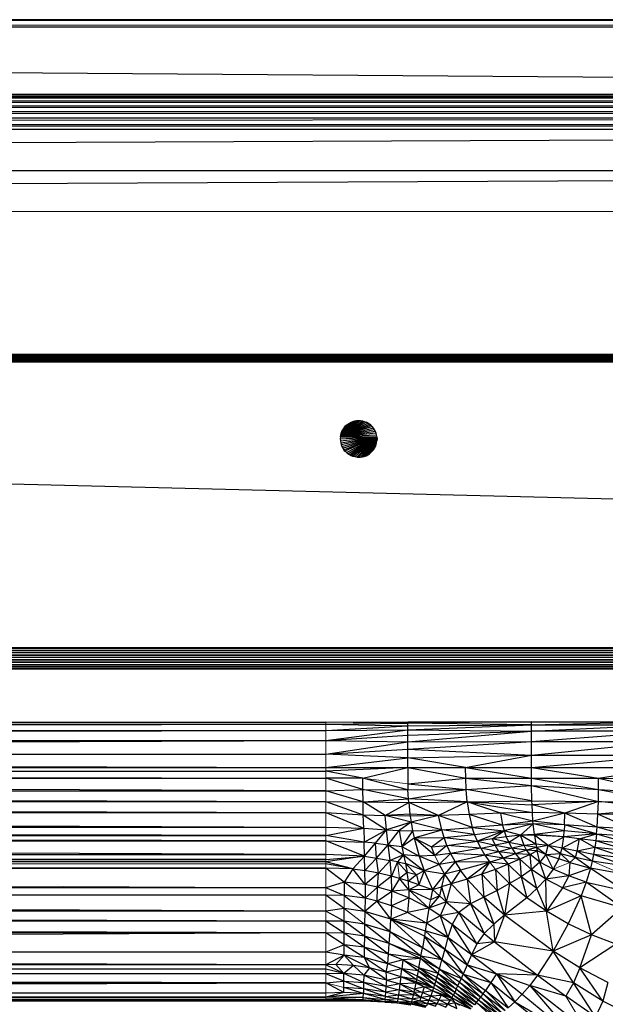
# Paper-space layout '_Back' of a CAD drawing. Header units: millimetres. Extents: x -1300 to 0, y 0 to 650.
# Tile 79 of 94: x -428 to -348, y 516 to 650. Entities that reach past the tile are written whole.
import ezdxf

# ---------------------------------------------------------------- set-up
doc = ezdxf.new("R2010")
doc.units = ezdxf.units.MM

psp = doc.layouts.new('_Back')

# ---------------------------------------------------------------- linework, layer by layer
at = {"color": 7, "linetype": 'Continuous', "lineweight": 25}
for p, q in [((-1274.11, 650.17), (-26.3, 650.17)), ((-26.3, 650.17), (-1274.11, 650.15)), ((-26.3, 650.15), (-1274.11, 650.11)), ((-26.3, 650.15), (-1274.11, 650.15)), ((-26.3, 650.11), (-1274.11, 650.11)), ((-26.3, 650.11), (-1274.11, 650.07)), ((-1274.11, 650.07), (-26.3, 649.18)), ((-26.3, 650.07), (-1274.11, 650.07)), ((-1274.11, 649.18), (-26.3, 640.02)), ((-1274.11, 649.18), (-26.3, 649.18)), ((-1274.11, 640.02), (-26.3, 640.02)), ((-1274.11, 639.7), (-26.3, 640.02)), ((-1274.11, 639.13), (-26.3, 639.7)), ((-1274.11, 639.7), (-26.3, 639.7)), ((-1274.11, 638.45), (-26.3, 639.13)), ((-1274.11, 639.13), (-26.3, 639.13)), ((-1274.11, 637.67), (-26.3, 638.45)), ((-1274.11, 638.45), (-26.3, 638.45)), ((-1274.11, 636.81), (-26.3, 637.67)), ((-1274.11, 637.67), (-26.3, 637.67)), ((-1274.11, 635.9), (-26.3, 636.81)), ((-1274.11, 636.81), (-26.3, 636.81)), ((-1274.11, 635.26), (-26.3, 635.9)), ((-1274.11, 635.9), (-26.3, 635.9)), ((-1274.11, 629.65), (-26.3, 635.26)), ((-1274.11, 635.26), (-26.3, 635.26)), ((-26.3, 629.65), (-1274.11, 624.05)), ((-1274.11, 629.65), (-26.3, 629.65)), ((-212.21, 604.58), (-1087.21, 604.58)), ((-1087.21, 604.58), (-212.21, 604.57)), ((-1087.21, 604.57), (-212.21, 604.57)), ((-1087.21, 604.54), (-212.21, 604.57)), ((-1087.21, 604.54), (-212.21, 604.54)), ((-1087.21, 604.48), (-212.21, 604.54)), ((-1087.21, 604.48), (-212.21, 604.48)), ((-1087.21, 604.39), (-212.21, 604.48)), ((-1087.21, 604.28), (-212.21, 604.39)), ((-212.21, 604.39), (-1087.21, 604.39)), ((-1087.21, 604.15), (-212.21, 604.28)), ((-212.21, 604.28), (-1087.21, 604.28)), ((-1087.21, 604.15), (-212.21, 604.15)), ((-212.21, 604.15), (-1087.21, 604)), ((-212.21, 604), (-1087.21, 604)), ((-212.21, 604), (-1087.21, 603.84)), ((-212.21, 603.84), (-1087.21, 603.67)), ((-212.21, 603.84), (-1087.21, 603.84)), ((-1087.21, 603.67), (-212.21, 603.58)), ((-1087.21, 603.67), (-212.21, 603.67)), ((-1087.21, 603.58), (-212.21, 603.58)), ((-381.78, 595.6), (-384.27, 593.36)), ((-382.3, 595.54), (-384.27, 593.36)), ((-384.27, 593.36), (-381.26, 595.54)), ((-382.55, 595.48), (-384.27, 593.36)), ((-384.27, 593.36), (-381.01, 595.48)), ((-384.27, 593.36), (-380.76, 595.38)), ((-384.27, 593.36), (-380.53, 595.26)), ((-382.55, 595.48), (-384.22, 593.62)), ((-382.55, 595.48), (-384.16, 593.87)), ((-382.8, 595.38), (-384.16, 593.87)), ((-383.03, 595.26), (-384.16, 593.87)), ((-383.25, 595.12), (-383.03, 595.26)), ((-383.03, 595.26), (-382.8, 595.38)), ((-382.8, 595.38), (-382.55, 595.48)), ((-382.55, 595.48), (-382.3, 595.54)), ((-382.04, 595.58), (-381.78, 595.6)), ((-381.78, 595.6), (-381.52, 595.58)), ((-381.52, 595.58), (-381.26, 595.54)), ((-381.26, 595.54), (-381.01, 595.48)), ((-381.01, 595.48), (-380.76, 595.38)), ((-380.53, 595.26), (-380.76, 595.38)), ((-380.31, 595.12), (-380.53, 595.26)), ((-384.27, 593.36), (-380.31, 595.12)), ((-384.27, 593.36), (-380.11, 594.96)), ((-379.92, 594.77), (-384.27, 593.36)), ((-379.76, 594.57), (-384.27, 593.36)), ((-379.61, 594.35), (-384.27, 593.36)), ((-379.49, 594.12), (-384.27, 593.36)), ((-383.25, 595.12), (-384.16, 593.87)), ((-384.16, 593.87), (-383.45, 594.96)), ((-384.16, 593.87), (-383.64, 594.77)), ((-384.16, 593.87), (-383.8, 594.57)), ((-384.16, 593.87), (-384.06, 594.12)), ((-383.8, 594.57), (-384.06, 594.12)), ((-384.06, 594.12), (-383.94, 594.35)), ((-383.8, 594.57), (-383.94, 594.35)), ((-383.45, 594.96), (-383.64, 594.77)), ((-383.45, 594.96), (-383.25, 595.12)), ((-380.11, 594.96), (-380.31, 595.12)), ((-379.92, 594.77), (-380.11, 594.96)), ((-379.76, 594.57), (-379.92, 594.77)), ((-379.61, 594.35), (-379.76, 594.57)), ((-379.49, 594.12), (-379.61, 594.35)), ((-379.4, 593.87), (-379.49, 594.12)), ((-384.27, 593.36), (-384.28, 593.1)), ((-384.28, 593.1), (-379.29, 593.36)), ((-384.28, 593.1), (-384.27, 592.84)), ((-379.4, 593.87), (-384.27, 593.36)), ((-384.27, 593.36), (-384.22, 593.62)), ((-379.33, 593.62), (-384.27, 593.36)), ((-384.27, 593.36), (-379.29, 593.36)), ((-384.27, 592.84), (-379.29, 593.36)), ((-384.27, 592.84), (-384.22, 592.58)), ((-384.22, 593.62), (-384.16, 593.87)), ((-384.22, 592.58), (-379.29, 593.36)), ((-384.22, 592.58), (-384.16, 592.33)), ((-384.16, 592.33), (-379.29, 593.36)), ((-384.06, 592.08), (-379.29, 593.36)), ((-383.94, 591.85), (-379.29, 593.36)), ((-383.8, 591.63), (-379.29, 593.36)), ((-379.29, 593.36), (-383.64, 591.43)), ((-383.45, 591.24), (-379.29, 593.36)), ((-383.25, 591.08), (-379.29, 593.36)), ((-383.03, 590.93), (-379.29, 593.36)), ((-379.29, 593.36), (-382.8, 590.81)), ((-379.29, 593.36), (-382.55, 590.72)), ((-379.29, 593.36), (-382.3, 590.65)), ((-379.29, 593.36), (-382.04, 590.61)), ((-379.29, 593.36), (-381.78, 590.6)), ((-379.29, 593.36), (-381.52, 590.61)), ((-379.29, 593.36), (-381.26, 590.65)), ((-379.29, 593.36), (-381.01, 590.72)), ((-379.29, 593.36), (-380.76, 590.81)), ((-379.29, 593.36), (-380.53, 590.93)), ((-379.29, 593.36), (-380.31, 591.08)), ((-379.29, 593.36), (-380.11, 591.24)), ((-379.29, 593.36), (-379.92, 591.43)), ((-379.28, 593.1), (-379.92, 591.43)), ((-379.92, 591.43), (-379.29, 592.84)), ((-379.92, 591.43), (-379.33, 592.58)), ((-379.33, 593.62), (-379.4, 593.87)), ((-379.4, 592.33), (-379.33, 592.58)), ((-379.33, 592.58), (-379.29, 592.84)), ((-379.29, 593.36), (-379.28, 593.1)), ((-379.28, 593.1), (-379.29, 592.84)), ((-647.32, 592.49), (-212.21, 581.53)), ((-384.16, 592.33), (-384.06, 592.08)), ((-384.06, 592.08), (-383.94, 591.85)), ((-383.94, 591.85), (-383.8, 591.63)), ((-383.64, 591.43), (-383.8, 591.63)), ((-383.45, 591.24), (-383.64, 591.43)), ((-383.25, 591.08), (-383.45, 591.24)), ((-380.31, 591.08), (-380.11, 591.24)), ((-380.11, 591.24), (-379.92, 591.43)), ((-379.92, 591.43), (-379.4, 592.33)), ((-379.92, 591.43), (-379.49, 592.08)), ((-379.92, 591.43), (-379.61, 591.85)), ((-379.76, 591.63), (-379.92, 591.43)), ((-379.76, 591.63), (-379.61, 591.85)), ((-379.61, 591.85), (-379.49, 592.08)), ((-379.49, 592.08), (-379.4, 592.33)), ((-383.03, 590.93), (-383.25, 591.08)), ((-382.8, 590.81), (-383.03, 590.93)), ((-382.55, 590.72), (-382.8, 590.81)), ((-382.3, 590.65), (-382.55, 590.72)), ((-382.04, 590.61), (-382.3, 590.65)), ((-382.04, 590.61), (-381.78, 590.6)), ((-381.78, 590.6), (-381.52, 590.61)), ((-381.52, 590.61), (-381.26, 590.65)), ((-381.26, 590.65), (-381.01, 590.72)), ((-381.01, 590.72), (-380.76, 590.81)), ((-380.76, 590.81), (-380.53, 590.93)), ((-380.53, 590.93), (-380.31, 591.08)), ((-1087.22, 564.68), (-212.22, 564.68)), ((-1087.22, 564.68), (-212.22, 564.57)), ((-1087.22, 564.57), (-212.22, 564.57)), ((-212.22, 564.57), (-1087.22, 564.3)), ((-1087.22, 564.3), (-212.22, 564.3)), ((-212.22, 564.3), (-1087.22, 564.01)), ((-1087.22, 564.01), (-212.22, 564.01)), ((-212.22, 564.01), (-1087.22, 563.7)), ((-1087.22, 563.7), (-212.22, 563.7)), ((-1087.22, 563.37), (-212.22, 563.7)), ((-1087.22, 563.37), (-212.22, 563.37)), ((-212.22, 563.37), (-1087.22, 563.04)), ((-212.22, 563.04), (-1087.22, 562.72)), ((-1087.22, 563.04), (-212.22, 563.04)), ((-1087.22, 562.72), (-212.22, 562.72)), ((-212.22, 562.72), (-1087.22, 562.4)), ((-1087.22, 562.4), (-212.22, 562.4)), ((-212.22, 562.4), (-1087.22, 562.11)), ((-212.22, 562.11), (-1087.22, 562.11)), ((-212.22, 562.11), (-1087.22, 561.85)), ((-212.22, 561.85), (-1087.22, 561.85)), ((-212.22, 561.73), (-1087.22, 561.85)), ((-212.22, 561.73), (-1087.22, 561.73)), ((-912.96, 554.54), (-386.24, 554.25)), ((-912.96, 554.54), (-386.24, 554.54)), ((-912.96, 554.25), (-386.24, 554.25)), ((-912.96, 553.41), (-386.24, 554.25)), ((-386.24, 554.54), (-375.1, 554.58)), ((-375.1, 554.39), (-386.24, 554.54)), ((-386.24, 554.25), (-375.1, 554.39)), ((-386.24, 554.25), (-375.1, 554.02)), ((-386.24, 553.41), (-375.1, 554.02)), ((-375.1, 548.35), (-375.1, 554.58)), ((-358.24, 554.58), (-375.1, 554.39)), ((-375.1, 554.58), (-222.22, 554.58)), ((-358.24, 554.18), (-375.1, 554.39)), ((-375.1, 553.47), (-358.24, 554.18)), ((-375.1, 554.02), (-358.24, 554.18)), ((-358.24, 548.35), (-358.24, 554.58)), ((-358.24, 554.18), (-339.95, 554.58)), ((-358.24, 553.29), (-339.95, 554.18)), ((-358.24, 554.18), (-321.65, 554.18)), ((-912.96, 553.41), (-386.24, 553.41)), ((-912.96, 552.03), (-386.24, 553.41)), ((-386.24, 553.41), (-375.1, 553.47)), ((-386.24, 552.03), (-375.1, 553.47)), ((-386.24, 552.03), (-375.1, 552.75)), ((-375.1, 553.47), (-358.24, 553.29)), ((-375.1, 551.87), (-358.24, 553.29)), ((-375.1, 552.75), (-358.24, 553.29)), ((-358.24, 551.89), (-339.95, 553.29)), ((-321.65, 553.29), (-358.24, 553.29)), ((-912.96, 552.03), (-386.24, 552.03)), ((-912.96, 550.17), (-386.24, 552.03)), ((-386.24, 552.03), (-375.1, 551.87)), ((-386.24, 550.17), (-375.1, 551.87)), ((-375.1, 550.84), (-358.24, 551.89)), ((-375.1, 551.87), (-358.24, 551.89)), ((-358.24, 551.89), (-321.65, 551.89)), ((-358.24, 550.02), (-339.95, 551.89)), ((-912.96, 550.17), (-386.24, 548.35)), ((-912.96, 550.17), (-386.24, 550.17)), ((-386.24, 550.17), (-375.1, 550.84)), ((-375.1, 549.67), (-386.24, 550.17)), ((-386.24, 548.35), (-375.1, 549.67)), ((-375.1, 550.84), (-358.24, 550.02)), ((-375.1, 549.67), (-358.24, 550.02)), ((-367.21, 548.35), (-375.1, 549.67)), ((-367.21, 548.35), (-358.24, 550.02)), ((-358.24, 550.02), (-321.65, 550.02)), ((-358.24, 548.35), (-339.95, 550.02)), ((-912.96, 548.35), (-386.24, 547.87)), ((-912.96, 548.35), (-386.24, 548.35)), ((-375.1, 548.35), (-386.24, 547.87)), ((-386.24, 548.35), (-375.1, 548.35)), ((-381.21, 546.91), (-375.1, 548.35)), ((-375.1, 548.35), (-375.09, 546.12)), ((-375.1, 548.35), (-367.2, 546.91)), ((-375.1, 548.35), (-222.22, 548.35)), ((-367.2, 546.91), (-367.21, 548.35)), ((-367.21, 548.35), (-358.24, 546.91)), ((-358.24, 546.91), (-358.24, 548.35)), ((-358.24, 548.35), (-349.1, 546.91)), ((-349.1, 546.91), (-339.95, 548.35)), ((-912.96, 547.87), (-386.24, 546.92)), ((-912.96, 547.87), (-386.24, 547.87)), ((-381.21, 546.91), (-386.24, 547.87)), ((-386.24, 545.2), (-912.96, 546.92)), ((-912.96, 546.92), (-386.24, 546.92)), ((-381.2, 545.35), (-386.24, 546.92)), ((-381.21, 546.91), (-386.24, 546.92)), ((-381.2, 545.35), (-381.21, 546.91)), ((-375.06, 545.33), (-381.21, 546.91)), ((-375.09, 546.12), (-367.2, 546.91)), ((-375.09, 546.12), (-367.15, 545.36)), ((-375.09, 546.12), (-375.06, 545.33)), ((-367.15, 545.36), (-367.2, 546.91)), ((-367.2, 546.91), (-358.23, 545.92)), ((-367.2, 546.91), (-358.24, 546.91)), ((-367.15, 545.36), (-358.23, 545.92)), ((-358.24, 546.91), (-349.11, 545.36)), ((-358.23, 545.92), (-358.24, 546.91)), ((-358.24, 546.91), (-349.1, 546.91)), ((-358.19, 543.82), (-358.23, 545.92)), ((-358.23, 545.92), (-349.14, 543.71)), ((-358.23, 545.92), (-349.11, 545.36)), ((-349.11, 545.36), (-349.1, 546.91)), ((-349.1, 546.91), (-339.95, 544.82)), ((-349.1, 546.91), (-339.95, 546.78)), ((-912.96, 545.2), (-386.24, 543.73)), ((-912.96, 545.2), (-386.24, 545.2)), ((-386.24, 545.2), (-381.2, 545.35)), ((-381.18, 543.68), (-386.24, 545.2)), ((-381.18, 543.68), (-381.2, 545.35)), ((-375, 544.09), (-381.2, 545.35)), ((-381.2, 545.35), (-375.06, 545.33)), ((-375.06, 545.33), (-367.15, 545.36)), ((-375, 544.09), (-375.06, 545.33)), ((-375, 544.09), (-367.15, 545.36)), ((-367.02, 543.7), (-367.15, 545.36)), ((-358.19, 543.82), (-367.15, 545.36)), ((-349.14, 543.71), (-349.11, 545.36)), ((-349.11, 545.36), (-339.95, 543.65)), ((-349.11, 545.36), (-339.95, 544.82)), ((-912.96, 543.73), (-386.24, 542.25)), ((-912.96, 543.73), (-386.24, 543.73)), ((-386.24, 543.73), (-381.15, 541.93)), ((-386.24, 543.73), (-381.18, 543.68)), ((-381.18, 543.68), (-375, 544.09)), ((-381.15, 541.93), (-381.18, 543.68)), ((-378.17, 541.81), (-381.18, 543.68)), ((-381.18, 543.68), (-374.96, 543.61)), ((-378.17, 541.81), (-374.96, 543.61)), ((-374.96, 543.61), (-375, 544.09)), ((-367.02, 543.7), (-375, 544.09)), ((-374.96, 543.61), (-367.02, 543.7)), ((-374.96, 543.61), (-374.8, 542.02)), ((-370.9, 541.81), (-374.96, 543.61)), ((-367.02, 543.7), (-370.9, 541.81)), ((-367.02, 543.7), (-358.19, 543.82)), ((-367.02, 543.7), (-358.12, 542.24)), ((-362.47, 542.15), (-367.02, 543.7)), ((-367.02, 543.7), (-358.17, 543.28)), ((-367.02, 543.7), (-366.75, 541.97)), ((-358.17, 543.28), (-358.19, 543.82)), ((-358.19, 543.82), (-349.14, 543.71)), ((-349.14, 543.71), (-358.17, 543.28)), ((-358.12, 542.24), (-358.17, 543.28)), ((-353.71, 542.15), (-358.17, 543.28)), ((-349.14, 543.71), (-353.71, 542.15)), ((-349.21, 541.99), (-349.14, 543.71)), ((-339.95, 542.81), (-349.14, 543.71)), ((-349.14, 543.71), (-339.95, 543.65)), ((-912.96, 542.25), (-386.24, 540.22)), ((-912.96, 542.25), (-386.24, 542.25)), ((-386.24, 542.25), (-381.09, 540.09)), ((-386.24, 542.25), (-381.15, 541.93)), ((-381.09, 540.09), (-381.15, 541.93)), ((-381.15, 541.93), (-377.99, 539.87)), ((-381.15, 541.93), (-378.17, 541.81)), ((-374.8, 542.02), (-378.17, 541.81)), ((-377.99, 539.87), (-378.17, 541.81)), ((-374.64, 540.89), (-378.17, 541.81)), ((-374.76, 541.74), (-378.17, 541.81)), ((-374.8, 542.02), (-374.76, 541.74)), ((-370.9, 541.81), (-374.8, 542.02)), ((-370.9, 541.81), (-374.76, 541.74)), ((-374.76, 541.74), (-374.64, 540.89)), ((-370.9, 541.81), (-374.64, 540.89)), ((-366.75, 541.97), (-370.9, 541.81)), ((-366.31, 540.17), (-370.9, 541.81)), ((-370.46, 539.85), (-370.9, 541.81)), ((-362.47, 542.15), (-366.75, 541.97)), ((-366.75, 541.97), (-366.31, 540.17)), ((-362.17, 540.52), (-366.75, 541.97)), ((-358.12, 542.24), (-362.47, 542.15)), ((-362.47, 542.15), (-362.17, 540.52)), ((-358.04, 541.06), (-362.47, 542.15)), ((-358.04, 541.06), (-358.12, 542.24)), ((-353.71, 542.15), (-358.12, 542.24)), ((-353.71, 542.15), (-358.04, 541.06)), ((-353.75, 540.53), (-353.71, 542.15)), ((-349.32, 540.21), (-353.71, 542.15)), ((-349.21, 541.99), (-353.71, 542.15)), ((-349.32, 540.21), (-349.21, 541.99)), ((-339.95, 542.81), (-349.21, 541.99)), ((-344.69, 539.99), (-349.21, 541.99)), ((-344.61, 541.88), (-349.21, 541.99)), ((-374.64, 540.89), (-377.99, 539.87)), ((-374.64, 540.89), (-376.27, 539.77)), ((-374.64, 540.89), (-374.43, 539.72)), ((-370.46, 539.85), (-374.64, 540.89)), ((-362.17, 540.52), (-366.31, 540.17)), ((-358.04, 541.06), (-362.17, 540.52)), ((-358.01, 540.7), (-362.17, 540.52)), ((-362.17, 540.52), (-361.95, 539.71)), ((-358.01, 540.7), (-361.95, 539.71)), ((-359.76, 539.15), (-358.01, 540.7)), ((-358.01, 540.7), (-358.04, 541.06)), ((-353.75, 540.53), (-358.04, 541.06)), ((-357.85, 539.24), (-358.01, 540.7)), ((-353.79, 539.72), (-358.01, 540.7)), ((-353.75, 540.53), (-358.01, 540.7)), ((-353.75, 540.53), (-353.79, 539.72)), ((-349.4, 539.31), (-353.75, 540.53)), ((-349.32, 540.21), (-353.75, 540.53)), ((-386.24, 539.09), (-912.96, 540.22)), ((-912.96, 540.22), (-386.24, 540.22)), ((-386.24, 538.38), (-912.96, 539.09)), ((-912.96, 539.09), (-386.24, 539.09)), ((-386.24, 540.22), (-381.09, 540.09)), ((-386.24, 539.09), (-381.09, 540.09)), ((-381.03, 538.19), (-386.24, 539.09)), ((-381.09, 540.09), (-381.03, 538.19)), ((-381.09, 540.09), (-377.99, 539.87)), ((-381.03, 538.19), (-377.99, 539.87)), ((-379.47, 538.03), (-377.99, 539.87)), ((-377.76, 537.82), (-377.99, 539.87)), ((-377.99, 539.87), (-376.27, 539.77)), ((-377.76, 537.82), (-376.27, 539.77)), ((-376.27, 539.77), (-375.89, 537.61)), ((-376.27, 539.77), (-374.43, 539.72)), ((-374.43, 539.72), (-375.89, 537.61)), ((-374.43, 539.72), (-370.46, 539.85)), ((-374.43, 539.72), (-374.23, 538.77)), ((-374.23, 538.77), (-370.46, 539.85)), ((-370.46, 539.85), (-366.31, 540.17)), ((-366, 539.24), (-370.46, 539.85)), ((-370.15, 538.82), (-370.46, 539.85)), ((-370.15, 538.82), (-366, 539.24)), ((-366.31, 540.17), (-361.95, 539.71)), ((-366, 539.24), (-366.31, 540.17)), ((-366, 539.24), (-361.95, 539.71)), ((-365.61, 538.31), (-366, 539.24)), ((-361.95, 539.71), (-365.61, 538.31)), ((-363.62, 538.62), (-361.95, 539.71)), ((-359.76, 539.15), (-361.95, 539.71)), ((-361.95, 539.71), (-361.67, 538.92)), ((-359.76, 539.15), (-361.67, 538.92)), ((-359.76, 539.15), (-361.34, 538.13)), ((-357.85, 539.24), (-359.76, 539.15)), ((-357.84, 539.16), (-359.76, 539.15)), ((-357.66, 537.93), (-359.76, 539.15)), ((-359.26, 537.75), (-359.76, 539.15)), ((-353.79, 539.72), (-357.85, 539.24)), ((-357.85, 539.24), (-357.84, 539.16)), ((-353.86, 538.93), (-357.85, 539.24)), ((-357.84, 539.16), (-357.66, 537.93)), ((-355.96, 537.75), (-357.84, 539.16)), ((-353.86, 538.93), (-357.84, 539.16)), ((-353.86, 538.93), (-353.79, 539.72)), ((-349.4, 539.31), (-353.86, 538.93)), ((-349.4, 539.31), (-353.79, 539.72)), ((-351.73, 538.66), (-349.4, 539.31)), ((-349.4, 539.31), (-349.5, 538.39)), ((-349.4, 539.31), (-349.32, 540.21)), ((-349.4, 539.31), (-344.81, 538)), ((-349.4, 539.31), (-344.74, 539.01)), ((-344.74, 539.01), (-349.32, 540.21)), ((-344.69, 539.99), (-349.32, 540.21)), ((-386.24, 536.52), (-912.96, 538.38)), ((-912.96, 538.38), (-386.24, 538.38)), ((-380.96, 536.27), (-386.24, 538.38)), ((-386.24, 538.38), (-381.03, 538.19)), ((-380.96, 536.27), (-381.03, 538.19)), ((-379.47, 538.03), (-381.03, 538.19)), ((-380.96, 536.27), (-379.47, 538.03)), ((-379.34, 536.03), (-379.47, 538.03)), ((-379.47, 538.03), (-377.76, 537.82)), ((-379.34, 536.03), (-377.76, 537.82)), ((-377.51, 535.69), (-377.76, 537.82)), ((-377.76, 537.82), (-375.66, 536.46)), ((-377.76, 537.82), (-375.89, 537.61)), ((-375.89, 537.61), (-374.23, 538.77)), ((-375.89, 537.61), (-375.66, 536.46)), ((-375.89, 537.61), (-373.55, 536.3)), ((-374.23, 538.77), (-370.15, 538.82)), ((-374.23, 538.77), (-373.55, 536.3)), ((-374.23, 538.77), (-371.84, 537.56)), ((-371.4, 536.38), (-374.23, 538.77)), ((-371.84, 537.56), (-370.15, 538.82)), ((-371.84, 537.56), (-369.75, 537.75)), ((-369.75, 537.75), (-371.4, 536.38)), ((-369.75, 537.75), (-370.15, 538.82)), ((-370.15, 538.82), (-365.61, 538.31)), ((-369.75, 537.75), (-365.61, 538.31)), ((-365.15, 537.36), (-369.75, 537.75)), ((-369.75, 537.75), (-369.26, 536.65)), ((-363.62, 538.62), (-365.61, 538.31)), ((-365.15, 537.36), (-365.61, 538.31)), ((-365.61, 538.31), (-363.2, 537.76)), ((-365.15, 537.36), (-363.2, 537.76)), ((-361.67, 538.92), (-363.62, 538.62)), ((-361.34, 538.13), (-363.62, 538.62)), ((-363.62, 538.62), (-363.2, 537.76)), ((-361.34, 538.13), (-363.2, 537.76)), ((-363.2, 537.76), (-360.93, 537.36)), ((-362.7, 536.89), (-363.2, 537.76)), ((-361.67, 538.92), (-361.34, 538.13)), ((-359.26, 537.75), (-361.34, 538.13)), ((-361.34, 538.13), (-360.93, 537.36)), ((-359.26, 537.75), (-360.93, 537.36)), ((-357.66, 537.93), (-359.26, 537.75)), ((-357.57, 537.44), (-359.26, 537.75)), ((-358.91, 537.11), (-359.26, 537.75)), ((-357.66, 537.93), (-357.57, 537.44)), ((-355.96, 537.75), (-357.66, 537.93)), ((-355.96, 537.75), (-357.57, 537.44)), ((-356.29, 536.52), (-355.96, 537.75)), ((-355.96, 537.75), (-353.86, 538.93)), ((-354.28, 536.63), (-355.96, 537.75)), ((-354.09, 537.38), (-355.96, 537.75)), ((-354.09, 537.38), (-353.86, 538.93)), ((-354.09, 537.38), (-351.73, 538.66)), ((-351.73, 538.66), (-353.86, 538.93)), ((-352.02, 536.95), (-351.73, 538.66)), ((-349.63, 537.46), (-351.73, 538.66)), ((-349.5, 538.39), (-351.73, 538.66)), ((-349.5, 538.39), (-349.63, 537.46)), ((-344.89, 536.98), (-349.5, 538.39)), ((-344.81, 538), (-349.5, 538.39)), ((-386.24, 535.83), (-912.96, 536.52)), ((-912.96, 536.52), (-386.24, 536.52)), ((-380.96, 536.27), (-386.24, 536.52)), ((-380.96, 536.27), (-386.24, 535.53)), ((-386.24, 535.83), (-380.96, 536.27)), ((-382.55, 534.54), (-380.96, 536.27)), ((-380.92, 534.34), (-380.96, 536.27)), ((-380.96, 536.27), (-379.34, 536.03)), ((-375.66, 536.46), (-377.51, 535.69)), ((-375.66, 536.46), (-376.49, 535.49)), ((-373.55, 536.3), (-375.66, 536.46)), ((-375.66, 536.46), (-375.4, 535.27)), ((-375.66, 536.46), (-372.84, 534.28)), ((-371.4, 536.38), (-373.55, 536.3)), ((-373.55, 536.3), (-372.84, 534.28)), ((-370.83, 535.14), (-373.55, 536.3)), ((-371.4, 536.38), (-371.84, 537.56)), ((-369.26, 536.65), (-371.4, 536.38)), ((-369.26, 536.65), (-370.83, 535.14)), ((-365.15, 537.36), (-369.26, 536.65)), ((-364.59, 536.41), (-369.26, 536.65)), ((-369.26, 536.65), (-368.65, 535.52)), ((-364.59, 536.41), (-368.65, 535.52)), ((-362.7, 536.89), (-365.15, 537.36)), ((-365.15, 537.36), (-364.59, 536.41)), ((-362.7, 536.89), (-364.59, 536.41)), ((-362.1, 536.03), (-364.59, 536.41)), ((-364.59, 536.41), (-363.92, 535.45)), ((-360.93, 537.36), (-362.7, 536.89)), ((-360.42, 536.61), (-362.7, 536.89)), ((-362.7, 536.89), (-362.1, 536.03)), ((-360.42, 536.61), (-362.1, 536.03)), ((-358.91, 537.11), (-360.93, 537.36)), ((-360.93, 537.36), (-360.42, 536.61)), ((-358.91, 537.11), (-360.42, 536.61)), ((-358.44, 536.52), (-360.42, 536.61)), ((-360.42, 536.61), (-359.82, 535.88)), ((-358.44, 536.52), (-359.82, 535.88)), ((-357.57, 537.44), (-358.91, 537.11)), ((-357.48, 536.99), (-358.91, 537.11)), ((-358.44, 536.52), (-358.91, 537.11)), ((-357.48, 536.99), (-358.44, 536.52)), ((-357.09, 535.47), (-358.44, 536.52)), ((-358.26, 534.48), (-358.44, 536.52)), ((-357.57, 537.44), (-357.48, 536.99)), ((-356.29, 536.52), (-357.57, 537.44)), ((-356.29, 536.52), (-357.48, 536.99)), ((-357.09, 535.47), (-357.48, 536.99)), ((-356.29, 536.52), (-357.09, 535.47)), ((-356.29, 536.52), (-354.28, 536.63)), ((-355.29, 534.5), (-356.29, 536.52)), ((-356.29, 536.52), (-354.54, 535.9)), ((-354.54, 535.9), (-354.28, 536.63)), ((-354.28, 536.63), (-354.09, 537.38)), ((-354.28, 536.63), (-352.23, 536.1)), ((-354.28, 536.63), (-353.04, 535.42)), ((-352.23, 536.1), (-354.09, 537.38)), ((-352.02, 536.95), (-354.09, 537.38)), ((-352.23, 536.1), (-352.02, 536.95)), ((-349.63, 537.46), (-352.02, 536.95)), ((-349.98, 535.6), (-352.02, 536.95)), ((-349.79, 536.53), (-352.02, 536.95)), ((-349.79, 536.53), (-349.98, 535.6)), ((-349.63, 537.46), (-349.79, 536.53)), ((-344.99, 535.93), (-349.79, 536.53)), ((-345.1, 534.87), (-349.79, 536.53)), ((-344.89, 536.98), (-349.63, 537.46)), ((-344.99, 535.93), (-349.63, 537.46)), ((-386.24, 535.83), (-912.96, 535.53)), ((-912.96, 535.83), (-386.24, 535.83)), ((-386.24, 535.53), (-912.96, 535.23)), ((-386.24, 535.53), (-912.96, 535.53)), ((-386.24, 534.66), (-912.96, 535.23)), ((-382.55, 534.54), (-386.24, 535.53)), ((-382.55, 534.54), (-386.24, 535.23)), ((-380.92, 534.34), (-379.34, 536.03)), ((-379.06, 533.99), (-379.34, 536.03)), ((-379.34, 536.03), (-377.51, 535.69)), ((-377.51, 535.69), (-379.06, 533.99)), ((-377.32, 533.56), (-377.51, 535.69)), ((-376.49, 535.49), (-377.51, 535.69)), ((-376.49, 535.49), (-377.32, 533.56)), ((-376.49, 535.49), (-375.4, 535.27)), ((-375.16, 534.06), (-376.49, 535.49)), ((-375.4, 535.27), (-375.16, 534.06)), ((-372.84, 534.28), (-375.4, 535.27)), ((-375.4, 535.27), (-373.88, 533.74)), ((-370.83, 535.14), (-372.84, 534.28)), ((-368.65, 535.52), (-370.83, 535.14)), ((-370.83, 535.14), (-370.11, 533.85)), ((-368.65, 535.52), (-370.11, 533.85)), ((-363.92, 535.45), (-368.65, 535.52)), ((-368.65, 535.52), (-367.91, 534.36)), ((-363.92, 535.45), (-367.91, 534.36)), ((-363.92, 535.45), (-367.01, 533.17)), ((-365.01, 533.81), (-363.92, 535.45)), ((-362.1, 536.03), (-363.92, 535.45)), ((-361.4, 535.18), (-363.92, 535.45)), ((-361.4, 535.18), (-363.14, 534.48)), ((-359.82, 535.88), (-362.1, 536.03)), ((-362.1, 536.03), (-361.4, 535.18)), ((-359.82, 535.88), (-361.4, 535.18)), ((-359.66, 533.49), (-361.4, 535.18)), ((-361.4, 535.18), (-361.23, 532.54)), ((-358.26, 534.48), (-359.82, 535.88)), ((-359.82, 535.88), (-359.66, 533.49)), ((-357.09, 535.47), (-358.26, 534.48)), ((-355.29, 534.5), (-357.09, 535.47)), ((-356.31, 533.17), (-357.09, 535.47)), ((-354.54, 535.9), (-355.29, 534.5)), ((-353.04, 535.42), (-354.54, 535.9)), ((-353.04, 535.42), (-353.16, 533.59)), ((-353.04, 535.42), (-352.23, 536.1)), ((-353.04, 535.42), (-350.21, 534.65)), ((-349.98, 535.6), (-352.23, 536.1)), ((-352.23, 536.1), (-350.21, 534.65)), ((-349.98, 535.6), (-350.21, 534.65)), ((-345.1, 534.87), (-349.98, 535.6)), ((-912.96, 534.66), (-386.24, 534.66)), ((-382.55, 534.54), (-386.24, 534.66)), ((-383.75, 532.76), (-386.24, 534.66)), ((-382.55, 534.54), (-383.75, 532.76)), ((-380.9, 532.43), (-382.55, 534.54)), ((-382.55, 534.54), (-380.92, 534.34)), ((-380.9, 532.43), (-380.92, 534.34)), ((-379.06, 533.99), (-380.92, 534.34)), ((-379.06, 533.99), (-380.9, 532.43)), ((-379.22, 532.07), (-379.06, 533.99)), ((-377.32, 533.56), (-379.06, 533.99)), ((-375.16, 534.06), (-376.22, 533.25)), ((-373.88, 533.74), (-375.16, 534.06)), ((-374.99, 532.87), (-375.16, 534.06)), ((-373.88, 533.74), (-374.99, 532.87)), ((-372.84, 534.28), (-373.88, 533.74)), ((-373.88, 533.74), (-373.57, 532.39)), ((-372.84, 534.28), (-373.57, 532.39)), ((-370.11, 533.85), (-372.84, 534.28)), ((-372.84, 534.28), (-371.73, 531.73)), ((-370.11, 533.85), (-371.73, 531.73)), ((-370.11, 533.85), (-370.52, 532.11)), ((-367.91, 534.36), (-370.11, 533.85)), ((-370.11, 533.85), (-369.17, 532.51)), ((-367.91, 534.36), (-369.17, 532.51)), ((-367.01, 533.17), (-367.91, 534.36)), ((-365.01, 533.81), (-367.01, 533.17)), ((-363.14, 534.48), (-365.01, 533.81)), ((-362.92, 531.62), (-365.01, 533.81)), ((-365.01, 533.81), (-364.72, 530.72)), ((-361.23, 532.54), (-363.14, 534.48)), ((-363.14, 534.48), (-362.92, 531.62)), ((-358.26, 534.48), (-359.66, 533.49)), ((-356.31, 533.17), (-358.26, 534.48)), ((-357.53, 531.87), (-358.26, 534.48)), ((-355.29, 534.5), (-356.31, 533.17)), ((-353.16, 533.59), (-356.31, 533.17)), ((-353.16, 533.59), (-355.29, 534.5)), ((-353.16, 533.59), (-354.03, 531.95)), ((-350.21, 534.65), (-353.16, 533.59)), ((-350.78, 532.76), (-353.16, 533.59)), ((-350.21, 534.65), (-350.78, 532.76)), ((-346.01, 533.88), (-350.21, 534.65)), ((-350.21, 534.65), (-345.53, 531.55)), ((-383.75, 532.76), (-386.24, 531.97)), ((-380.9, 532.43), (-383.75, 532.76)), ((-383.75, 532.76), (-383.75, 530.93)), ((-380.91, 530.57), (-383.75, 532.76)), ((-380.9, 532.43), (-380.91, 530.57)), ((-379.22, 532.07), (-380.9, 532.43)), ((-377.32, 533.56), (-379.22, 532.07)), ((-376.22, 533.25), (-377.32, 533.56)), ((-377.27, 531.5), (-377.32, 533.56)), ((-376.22, 533.25), (-377.27, 531.5)), ((-374.93, 531.72), (-376.22, 533.25)), ((-374.99, 532.87), (-376.22, 533.25)), ((-374.93, 531.72), (-374.99, 532.87)), ((-373.57, 532.39), (-374.99, 532.87)), ((-373.57, 532.39), (-374.93, 531.72)), ((-373.57, 532.39), (-371.73, 531.73)), ((-369.17, 532.51), (-370.52, 532.11)), ((-369.17, 532.51), (-369.86, 530.07)), ((-367.01, 533.17), (-369.17, 532.51)), ((-369.17, 532.51), (-366.55, 529.78)), ((-364.72, 530.72), (-367.01, 533.17)), ((-367.01, 533.17), (-366.55, 529.78)), ((-361.23, 532.54), (-362.92, 531.62)), ((-361.23, 532.54), (-361.9, 528.23)), ((-359.66, 533.49), (-361.23, 532.54)), ((-358.89, 530.62), (-361.23, 532.54)), ((-357.53, 531.87), (-359.66, 533.49)), ((-359.66, 533.49), (-358.89, 530.62)), ((-356.31, 533.17), (-357.53, 531.87)), ((-354.03, 531.95), (-356.31, 533.17)), ((-356.21, 528.78), (-356.31, 533.17)), ((-350.78, 532.76), (-354.03, 531.95)), ((-350.78, 532.76), (-351.5, 530.87)), ((-350.78, 532.76), (-345.53, 531.55)), ((-345.9, 529.24), (-350.78, 532.76)), ((-386.24, 531.97), (-912.96, 531.97)), ((-386.24, 530.96), (-912.96, 530.96)), ((-386.24, 528.81), (-912.96, 530.96)), ((-383.75, 530.93), (-386.24, 531.97)), ((-383.75, 530.93), (-386.24, 530.96)), ((-383.76, 529.15), (-386.24, 530.96)), ((-380.91, 530.57), (-383.75, 530.93)), ((-383.75, 530.93), (-380.93, 528.77)), ((-379.22, 532.07), (-380.91, 530.57)), ((-379.24, 530.17), (-379.22, 532.07)), ((-379.24, 530.17), (-377.27, 531.5)), ((-377.27, 531.5), (-379.22, 532.07)), ((-377.32, 529.54), (-377.27, 531.5)), ((-374.93, 531.72), (-377.27, 531.5)), ((-374.96, 530.62), (-377.27, 531.5)), ((-374.93, 531.72), (-374.96, 530.62)), ((-371.73, 531.73), (-374.93, 531.72)), ((-372.21, 529.19), (-374.93, 531.72)), ((-372.01, 530.34), (-374.93, 531.72)), ((-371.73, 531.73), (-372.01, 530.34)), ((-371.73, 531.73), (-370.52, 532.11)), ((-370.52, 532.11), (-370.77, 530.88)), ((-370.52, 532.11), (-369.86, 530.07)), ((-362.92, 531.62), (-364.72, 530.72)), ((-361.9, 528.23), (-362.92, 531.62)), ((-357.53, 531.87), (-358.89, 530.62)), ((-356.21, 528.78), (-357.53, 531.87)), ((-354.03, 531.95), (-356.21, 528.78)), ((-351.5, 530.87), (-354.03, 531.95)), ((-380.91, 530.57), (-380.93, 528.77)), ((-379.24, 530.17), (-380.93, 528.77)), ((-379.24, 530.17), (-380.91, 530.57)), ((-377.32, 529.54), (-379.24, 530.17)), ((-377.41, 527.7), (-379.24, 530.17)), ((-374.96, 530.62), (-377.32, 529.54)), ((-374.96, 530.62), (-375.11, 528.59)), ((-372.21, 529.19), (-374.96, 530.62)), ((-370.77, 530.88), (-372.21, 529.19)), ((-369.86, 530.07), (-372.21, 529.19)), ((-370.77, 530.88), (-372.01, 530.34)), ((-369.86, 530.07), (-370.77, 530.88)), ((-369.86, 530.07), (-370.68, 528.15)), ((-366.55, 529.78), (-369.86, 530.07)), ((-369.86, 530.07), (-368.13, 528.59)), ((-366.55, 529.78), (-368.13, 528.59)), ((-364.72, 530.72), (-366.55, 529.78)), ((-363.39, 527.04), (-366.55, 529.78)), ((-366.55, 529.78), (-364.69, 525.75)), ((-361.9, 528.23), (-364.72, 530.72)), ((-364.72, 530.72), (-363.39, 527.04)), ((-358.89, 530.62), (-361.9, 528.23)), ((-356.21, 528.78), (-358.89, 530.62)), ((-351.5, 530.87), (-356.21, 528.78)), ((-351.5, 530.87), (-353.25, 527.07)), ((-345.9, 529.24), (-351.5, 530.87)), ((-350.09, 525.55), (-351.5, 530.87)), ((-386.24, 528.81), (-912.96, 528.81)), ((-386.24, 527.43), (-912.96, 528.81)), ((-383.76, 529.15), (-386.24, 528.81)), ((-383.76, 527.42), (-386.24, 528.81)), ((-380.93, 528.77), (-383.76, 529.15)), ((-383.76, 527.42), (-383.76, 529.15)), ((-380.93, 528.77), (-380.96, 527.04)), ((-377.41, 527.7), (-380.93, 528.77)), ((-377.51, 525.98), (-380.93, 528.77)), ((-377.32, 529.54), (-377.41, 527.7)), ((-375.11, 528.59), (-377.41, 527.7)), ((-375.11, 528.59), (-377.32, 529.54)), ((-372.21, 529.19), (-375.11, 528.59)), ((-372.55, 527.18), (-375.11, 528.59)), ((-372.21, 529.19), (-372.55, 527.18)), ((-370.68, 528.15), (-372.21, 529.19)), ((-368.13, 528.59), (-370.68, 528.15)), ((-368.13, 528.59), (-369.06, 526.96)), ((-364.69, 525.75), (-368.13, 528.59)), ((-365.67, 524.33), (-368.13, 528.59)), ((-361.9, 528.23), (-363.39, 527.04)), ((-361.9, 528.23), (-363.26, 524.6)), ((-356.21, 528.78), (-361.9, 528.23)), ((-355.28, 523.36), (-361.9, 528.23)), ((-353.25, 527.07), (-356.21, 528.78)), ((-355.28, 523.36), (-356.21, 528.78)), ((-345.9, 529.24), (-350.09, 525.55)), ((-386.24, 527.43), (-912.96, 527.43)), ((-386.24, 525.86), (-912.96, 527.43)), ((-383.76, 527.42), (-386.24, 527.43)), ((-383.76, 525.78), (-386.24, 527.43)), ((-380.96, 527.04), (-383.76, 527.42)), ((-383.76, 525.78), (-383.76, 527.42)), ((-380.99, 525.41), (-383.76, 527.42)), ((-380.96, 527.04), (-380.99, 525.41)), ((-377.51, 525.98), (-380.96, 527.04)), ((-377.62, 524.39), (-380.96, 527.04)), ((-377.51, 525.98), (-377.41, 527.7)), ((-373.09, 523.8), (-377.41, 527.7)), ((-372.83, 525.39), (-377.41, 527.7)), ((-372.55, 527.18), (-377.41, 527.7)), ((-377.41, 527.7), (-372.72, 526.12)), ((-372.55, 527.18), (-372.72, 526.12)), ((-370.68, 528.15), (-372.55, 527.18)), ((-369.62, 525.22), (-372.55, 527.18)), ((-370.68, 528.15), (-369.62, 525.22)), ((-369.06, 526.96), (-370.68, 528.15)), ((-369.06, 526.96), (-369.62, 525.22)), ((-365.67, 524.33), (-369.06, 526.96)), ((-369.06, 526.96), (-366.41, 522.86)), ((-363.39, 527.04), (-364.69, 525.75)), ((-363.39, 527.04), (-363.26, 524.6)), ((-353.25, 527.07), (-355.28, 523.36)), ((-350.09, 525.55), (-353.25, 527.07)), ((-386.24, 525.86), (-912.96, 525.86)), ((-386.24, 525.86), (-912.96, 523.19)), ((-383.76, 525.78), (-386.24, 525.86)), ((-383.77, 524.23), (-386.24, 525.86)), ((-383.77, 524.23), (-383.76, 525.78)), ((-380.99, 525.41), (-383.76, 525.78)), ((-381.02, 523.88), (-383.76, 525.78)), ((-377.62, 524.39), (-377.51, 525.98)), ((-373.09, 523.8), (-377.51, 525.98)), ((-373.29, 522.66), (-377.51, 525.98)), ((-372.72, 526.12), (-372.83, 525.39)), ((-369.62, 525.22), (-372.72, 526.12)), ((-372.72, 526.12), (-370.05, 523.61)), ((-364.69, 525.75), (-365.67, 524.33)), ((-364.69, 525.75), (-363.26, 524.6)), ((-350.09, 525.55), (-355.28, 523.36)), ((-351.64, 521.08), (-350.09, 525.55)), ((-346.78, 524.32), (-350.09, 525.55)), ((-383.77, 524.23), (-386.24, 523.19)), ((-381.02, 523.88), (-383.77, 524.23)), ((-383.77, 522.79), (-383.77, 524.23)), ((-381.05, 522.48), (-383.77, 524.23)), ((-380.99, 525.41), (-381.02, 523.88)), ((-377.62, 524.39), (-380.99, 525.41)), ((-377.71, 522.95), (-380.99, 525.41)), ((-377.71, 522.95), (-377.62, 524.39)), ((-373.29, 522.66), (-377.62, 524.39)), ((-373.34, 522.37), (-377.62, 524.39)), ((-372.83, 525.39), (-373.09, 523.8)), ((-372.83, 525.39), (-370.05, 523.61)), ((-370.43, 522.17), (-372.83, 525.39)), ((-369.62, 525.22), (-370.05, 523.61)), ((-366.41, 522.86), (-369.62, 525.22)), ((-369.62, 525.22), (-367.01, 521.47)), ((-363.26, 524.6), (-366.41, 522.86)), ((-365.67, 524.33), (-366.41, 522.86)), ((-363.26, 524.6), (-365.67, 524.33)), ((-355.28, 523.36), (-363.26, 524.6)), ((-363.26, 524.6), (-357.41, 520.06)), ((-346.78, 524.32), (-351.64, 521.08)), ((-386.24, 523.19), (-912.96, 523.19)), ((-386.24, 521.48), (-912.96, 523.19)), ((-383.77, 522.79), (-386.24, 523.19)), ((-381.02, 523.88), (-381.05, 522.48)), ((-377.71, 522.95), (-381.02, 523.88)), ((-377.8, 521.63), (-381.02, 523.88)), ((-377.8, 521.63), (-377.71, 522.95)), ((-373.34, 522.37), (-377.71, 522.95)), ((-375.76, 522.16), (-377.71, 522.95)), ((-373.29, 522.66), (-373.09, 523.8)), ((-370.43, 522.17), (-373.09, 523.8)), ((-370.05, 523.61), (-370.43, 522.17)), ((-370.05, 523.61), (-367.01, 521.47)), ((-370.05, 523.61), (-367.54, 520.21)), ((-366.41, 522.86), (-367.01, 521.47)), ((-357.41, 520.06), (-366.41, 522.86)), ((-366.41, 522.86), (-363.01, 520.25)), ((-355.28, 523.36), (-357.41, 520.06)), ((-351.64, 521.08), (-355.28, 523.36)), ((-352.54, 519.02), (-355.28, 523.36)), ((-383.77, 522.79), (-386.24, 521.48)), ((-384.88, 521.51), (-386.24, 521.48)), ((-384.88, 521.51), (-383.77, 522.79)), ((-382.49, 521.38), (-384.88, 521.51)), ((-383.78, 520.3), (-384.88, 521.51)), ((-381.05, 522.48), (-383.77, 522.79)), ((-382.49, 521.38), (-383.77, 522.79)), ((-380.32, 521.07), (-383.77, 522.79)), ((-377.8, 521.63), (-381.05, 522.48)), ((-381.05, 522.48), (-380.32, 521.07)), ((-378.01, 520.49), (-381.05, 522.48)), ((-378.01, 520.49), (-377.8, 521.63)), ((-375.76, 522.16), (-377.8, 521.63)), ((-375.91, 520.93), (-377.8, 521.63)), ((-375.76, 522.16), (-375.91, 520.93)), ((-373.34, 522.37), (-375.76, 522.16)), ((-373.66, 520.65), (-375.76, 522.16)), ((-373.57, 521.1), (-375.76, 522.16)), ((-373.57, 521.1), (-373.34, 522.37)), ((-373.34, 522.37), (-373.29, 522.66)), ((-370.79, 520.88), (-373.34, 522.37)), ((-370.96, 520.3), (-373.34, 522.37)), ((-370.43, 522.17), (-373.29, 522.66)), ((-370.79, 520.88), (-373.29, 522.66)), ((-370.79, 520.88), (-370.43, 522.17)), ((-367.54, 520.21), (-370.43, 522.17)), ((-367.79, 519.64), (-370.43, 522.17)), ((-386.24, 521.48), (-912.96, 521.48)), ((-386.24, 520.89), (-912.96, 521.48)), ((-386.24, 520.89), (-912.96, 520.89)), ((-386.24, 520.26), (-912.96, 520.89)), ((-386.24, 520.26), (-912.96, 520.26)), ((-386.24, 519.03), (-912.96, 520.26)), ((-383.78, 520.3), (-386.24, 521.48)), ((-383.78, 520.3), (-386.24, 520.89)), ((-383.78, 520.3), (-386.24, 520.26)), ((-383.78, 519.28), (-386.24, 520.26)), ((-382.49, 521.38), (-383.78, 520.3)), ((-381.09, 520.07), (-383.78, 520.3)), ((-383.78, 519.28), (-383.78, 520.3)), ((-381.11, 519.08), (-383.78, 520.3)), ((-380.32, 521.07), (-382.49, 521.38)), ((-381.09, 520.07), (-382.49, 521.38)), ((-380.32, 521.07), (-381.09, 520.07)), ((-378.01, 520.49), (-380.32, 521.07)), ((-377.96, 519.42), (-380.32, 521.07)), ((-375.91, 520.93), (-378.01, 520.49)), ((-377.96, 519.42), (-378.01, 520.49)), ((-376.04, 519.83), (-378.01, 520.49)), ((-376.04, 519.83), (-375.91, 520.93)), ((-373.66, 520.65), (-375.91, 520.93)), ((-375.91, 520.93), (-373.89, 519.48)), ((-375.91, 520.93), (-373.79, 519.98)), ((-373.66, 520.65), (-373.79, 519.98)), ((-373.57, 521.1), (-373.66, 520.65)), ((-371.28, 519.26), (-373.66, 520.65)), ((-371.43, 518.79), (-373.66, 520.65)), ((-370.96, 520.3), (-373.57, 521.1)), ((-371.12, 519.76), (-373.57, 521.1)), ((-371.28, 519.26), (-373.57, 521.1)), ((-371.12, 519.76), (-370.96, 520.3)), ((-370.96, 520.3), (-370.79, 520.88)), ((-370.96, 520.3), (-368.26, 518.62)), ((-370.96, 520.3), (-368.48, 518.16)), ((-370.79, 520.88), (-367.79, 519.64)), ((-368.26, 518.62), (-370.79, 520.88)), ((-368.03, 519.11), (-370.79, 520.88)), ((-367.79, 519.64), (-367.54, 520.21)), ((-367.01, 521.47), (-367.54, 520.21)), ((-367.54, 520.21), (-363.79, 519.06)), ((-364.83, 517.53), (-367.54, 520.21)), ((-367.54, 520.21), (-364.5, 518)), ((-367.01, 521.47), (-363.01, 520.25)), ((-367.01, 521.47), (-363.79, 519.06)), ((-363.01, 520.25), (-363.79, 519.06)), ((-357.41, 520.06), (-363.01, 520.25)), ((-363.01, 520.25), (-360.49, 516.47)), ((-363.01, 520.25), (-358.47, 518.68)), ((-363.01, 520.25), (-359.5, 517.48)), ((-351.64, 521.08), (-352.54, 519.02)), ((-347.84, 519.08), (-351.64, 521.08)), ((-348.54, 516.55), (-351.64, 521.08)), ((-386.24, 519.03), (-912.96, 519.03)), ((-912.96, 517.65), (-386.24, 519.03)), ((-386.24, 519.03), (-383.78, 519.28)), ((-383.78, 517.71), (-386.24, 519.03)), ((-383.78, 519.28), (-381.11, 519.08)), ((-383.78, 518.41), (-383.78, 519.28)), ((-381.13, 518.24), (-383.78, 519.28)), ((-381.11, 519.08), (-381.13, 518.24)), ((-381.09, 520.07), (-381.11, 519.08)), ((-378.03, 518.53), (-381.11, 519.08)), ((-378.09, 517.78), (-381.11, 519.08)), ((-377.96, 519.42), (-381.09, 520.07)), ((-378.03, 518.53), (-381.09, 520.07)), ((-378.03, 518.53), (-377.96, 519.42)), ((-376.16, 518.88), (-378.03, 518.53)), ((-377.96, 519.42), (-376.04, 519.83)), ((-377.96, 519.42), (-376.16, 518.88)), ((-376.16, 518.88), (-376.27, 518.07)), ((-376.04, 519.83), (-376.16, 518.88)), ((-373.99, 519.01), (-376.16, 518.88)), ((-376.16, 518.88), (-374.17, 518.16)), ((-373.89, 519.48), (-376.04, 519.83)), ((-373.95, 519.18), (-376.04, 519.83)), ((-373.99, 519.01), (-376.04, 519.83)), ((-373.99, 519.01), (-374.17, 518.16)), ((-373.95, 519.18), (-373.99, 519.01)), ((-372.88, 518.51), (-373.99, 519.01)), ((-373.89, 519.48), (-373.95, 519.18)), ((-371.58, 518.35), (-373.95, 519.18)), ((-373.95, 519.18), (-372.88, 518.51)), ((-373.79, 519.98), (-373.89, 519.48)), ((-371.58, 518.35), (-373.89, 519.48)), ((-371.43, 518.79), (-373.79, 519.98)), ((-373.79, 519.98), (-371.58, 518.35)), ((-371.28, 519.26), (-371.43, 518.79)), ((-371.28, 519.26), (-371.12, 519.76)), ((-368.69, 517.74), (-371.28, 519.26)), ((-368.9, 517.36), (-371.28, 519.26)), ((-368.48, 518.16), (-371.12, 519.76)), ((-368.69, 517.74), (-371.12, 519.76)), ((-368.26, 518.62), (-368.03, 519.11)), ((-368.03, 519.11), (-367.79, 519.64)), ((-368.03, 519.11), (-365.14, 517.1)), ((-365.44, 516.71), (-368.03, 519.11)), ((-367.79, 519.64), (-364.83, 517.53)), ((-365.14, 517.1), (-367.79, 519.64)), ((-363.79, 519.06), (-364.5, 518)), ((-363.79, 519.06), (-360.49, 516.47)), ((-363.79, 519.06), (-361.4, 515.62)), ((-357.41, 520.06), (-358.47, 518.68)), ((-352.54, 519.02), (-357.41, 520.06)), ((-357.41, 520.06), (-353.56, 517.21)), ((-352.54, 519.02), (-353.56, 517.21)), ((-348.54, 516.55), (-352.54, 519.02)), ((-349.54, 514.39), (-352.54, 519.02)), ((-347.84, 519.08), (-348.54, 516.55)), ((-386.24, 517.65), (-912.96, 517.65)), ((-386.24, 517.09), (-912.96, 517.65)), ((-383.78, 517.71), (-386.24, 517.65)), ((-383.78, 517.71), (-386.24, 517.09)), ((-381.14, 517.57), (-386.24, 517.09)), ((-381.13, 518.24), (-383.78, 518.41)), ((-383.78, 517.71), (-383.78, 518.41)), ((-381.14, 517.57), (-383.78, 518.41)), ((-381.14, 517.57), (-383.78, 517.71)), ((-381.16, 517.06), (-381.14, 517.57)), ((-381.13, 518.24), (-381.14, 517.57)), ((-378.14, 517.19), (-381.14, 517.57)), ((-378.18, 516.76), (-381.14, 517.57)), ((-378.09, 517.78), (-381.13, 518.24)), ((-378.14, 517.19), (-381.13, 518.24)), ((-378.14, 517.19), (-378.09, 517.78)), ((-378.09, 517.78), (-378.03, 518.53)), ((-376.27, 518.07), (-378.09, 517.78)), ((-378.09, 517.78), (-376.36, 517.4)), ((-378.03, 518.53), (-376.27, 518.07)), ((-376.27, 518.07), (-376.36, 517.4)), ((-374.25, 517.78), (-376.27, 518.07)), ((-376.27, 518.07), (-374.33, 517.45)), ((-374.25, 517.78), (-374.33, 517.45)), ((-374.17, 518.16), (-374.25, 517.78)), ((-373.09, 517.73), (-374.25, 517.78)), ((-374.25, 517.78), (-373.29, 517.08)), ((-372.88, 518.51), (-374.17, 518.16)), ((-374.17, 518.16), (-373.09, 517.73)), ((-373.09, 517.73), (-373.29, 517.08)), ((-372.88, 518.51), (-373.09, 517.73)), ((-371.72, 517.95), (-373.09, 517.73)), ((-373.09, 517.73), (-371.97, 517.25)), ((-371.58, 518.35), (-372.88, 518.51)), ((-371.72, 517.95), (-372.88, 518.51)), ((-371.72, 517.95), (-371.97, 517.25)), ((-371.58, 518.35), (-371.72, 517.95)), ((-369.09, 517.01), (-371.72, 517.95)), ((-370.51, 517.35), (-371.72, 517.95)), ((-371.43, 518.79), (-371.58, 518.35)), ((-369.09, 517.01), (-371.58, 518.35)), ((-368.9, 517.36), (-371.43, 518.79)), ((-369.09, 517.01), (-371.43, 518.79)), ((-368.69, 517.74), (-368.9, 517.36)), ((-368.48, 518.16), (-368.69, 517.74)), ((-366.27, 515.74), (-368.69, 517.74)), ((-368.48, 518.16), (-368.26, 518.62)), ((-368.48, 518.16), (-365.73, 516.35)), ((-366.01, 516.03), (-368.48, 518.16)), ((-368.26, 518.62), (-365.44, 516.71)), ((-365.73, 516.35), (-368.26, 518.62)), ((-365.14, 517.1), (-364.83, 517.53)), ((-364.83, 517.53), (-364.5, 518)), ((-364.83, 517.53), (-361.82, 515.25)), ((-362.23, 514.92), (-364.83, 517.53)), ((-364.5, 518), (-361.4, 515.62)), ((-364.5, 518), (-361.82, 515.25)), ((-358.47, 518.68), (-359.5, 517.48)), ((-353.56, 517.21), (-358.47, 518.68)), ((-358.47, 518.68), (-352.52, 511.77)), ((-358.47, 518.68), (-350.93, 512.83)), ((-912.96, 517.09), (-386.24, 517.09)), ((-912.96, 517.09), (-386.24, 516.81)), ((-912.96, 516.81), (-386.24, 516.81)), ((-386.24, 516.73), (-912.96, 516.81)), ((-386.24, 516.73), (-912.96, 516.73)), ((-386.24, 516.53), (-912.96, 516.73)), ((-386.24, 516.53), (-912.96, 516.53)), ((-381.16, 517.06), (-386.24, 517.09)), ((-381.16, 517.06), (-386.24, 516.81)), ((-381.16, 516.72), (-386.24, 516.81)), ((-381.16, 516.72), (-386.24, 516.73)), ((-381.17, 516.56), (-386.24, 516.73)), ((-381.17, 516.56), (-386.24, 516.53)), ((-381.17, 516.56), (-381.16, 516.72)), ((-378.22, 516.39), (-381.17, 516.56)), ((-381.16, 517.06), (-378.18, 516.76)), ((-381.16, 516.72), (-381.16, 517.06)), ((-381.16, 517.06), (-378.2, 516.49)), ((-381.16, 516.72), (-378.2, 516.49)), ((-378.22, 516.39), (-381.16, 516.72)), ((-378.2, 516.49), (-378.22, 516.39)), ((-378.22, 516.39), (-376.55, 516.3)), ((-376.57, 516.25), (-378.22, 516.39)), ((-378.18, 516.76), (-378.2, 516.49)), ((-378.2, 516.49), (-376.5, 516.51)), ((-378.2, 516.49), (-376.55, 516.3)), ((-378.18, 516.76), (-378.14, 517.19)), ((-378.18, 516.76), (-376.44, 516.88)), ((-378.18, 516.76), (-376.5, 516.51)), ((-378.14, 517.19), (-376.36, 517.4)), ((-378.14, 517.19), (-376.44, 516.88)), ((-376.57, 516.25), (-376.55, 516.3)), ((-374.76, 516.04), (-376.57, 516.25)), ((-376.55, 516.3), (-376.5, 516.51)), ((-376.55, 516.3), (-374.67, 516.18)), ((-376.55, 516.3), (-374.74, 516.05)), ((-376.55, 516.3), (-374.76, 516.04)), ((-376.44, 516.88), (-376.5, 516.51)), ((-376.5, 516.51), (-374.58, 516.46)), ((-376.5, 516.51), (-374.65, 516.25)), ((-376.5, 516.51), (-374.67, 516.18)), ((-376.36, 517.4), (-376.44, 516.88)), ((-376.44, 516.88), (-374.47, 516.86)), ((-376.44, 516.88), (-374.58, 516.46)), ((-376.36, 517.4), (-374.33, 517.45)), ((-376.36, 517.4), (-374.47, 516.86)), ((-374.74, 516.05), (-374.67, 516.18)), ((-374.67, 516.18), (-374.65, 516.25)), ((-374.67, 516.18), (-372.63, 515.82)), ((-374.67, 516.18), (-372.69, 515.75)), ((-374.67, 516.18), (-372.74, 515.72)), ((-374.58, 516.46), (-374.65, 516.25)), ((-374.65, 516.25), (-372.56, 515.92)), ((-374.65, 516.25), (-372.63, 515.82)), ((-374.47, 516.86), (-374.58, 516.46)), ((-374.58, 516.46), (-373.45, 516.57)), ((-374.58, 516.46), (-372.39, 516.23)), ((-374.58, 516.46), (-372.56, 515.92)), ((-374.33, 517.45), (-374.47, 516.86)), ((-374.47, 516.86), (-373.29, 517.08)), ((-374.47, 516.86), (-373.45, 516.57)), ((-374.33, 517.45), (-373.29, 517.08)), ((-373.29, 517.08), (-373.45, 516.57)), ((-373.45, 516.57), (-372.2, 516.67)), ((-373.45, 516.57), (-372.39, 516.23)), ((-373.29, 517.08), (-371.97, 517.25)), ((-373.29, 517.08), (-372.2, 516.67)), ((-372.39, 516.23), (-372.56, 515.92)), ((-372.2, 516.67), (-372.39, 516.23)), ((-372.39, 516.23), (-371.08, 516.22)), ((-372.39, 516.23), (-371.3, 515.85)), ((-371.97, 517.25), (-372.2, 516.67)), ((-372.2, 516.67), (-370.81, 516.72)), ((-372.2, 516.67), (-371.08, 516.22)), ((-371.97, 517.25), (-370.51, 517.35)), ((-371.97, 517.25), (-370.81, 516.72)), ((-371.3, 515.85), (-371.08, 516.22)), ((-371.08, 516.22), (-370.81, 516.72)), ((-371.08, 516.22), (-369.62, 516.15)), ((-371.08, 516.22), (-369.93, 515.73)), ((-370.81, 516.72), (-370.51, 517.35)), ((-370.81, 516.72), (-369.28, 516.69)), ((-370.81, 516.72), (-369.62, 516.15)), ((-370.51, 517.35), (-369.09, 517.01)), ((-370.51, 517.35), (-369.28, 516.69)), ((-369.93, 515.73), (-369.62, 516.15)), ((-369.62, 516.15), (-369.28, 516.69)), ((-369.62, 516.15), (-368.69, 516.37)), ((-369.62, 516.15), (-368.42, 515.54)), ((-369.28, 516.69), (-369.09, 517.01)), ((-369.09, 517.01), (-368.9, 517.36)), ((-366.52, 515.48), (-369.09, 517.01)), ((-368.69, 516.37), (-369.09, 517.01)), ((-366.27, 515.74), (-368.9, 517.36)), ((-366.52, 515.48), (-368.9, 517.36)), ((-368.69, 516.37), (-366.52, 515.48)), ((-368.42, 515.54), (-368.69, 516.37)), ((-368.69, 516.37), (-368.03, 515.99)), ((-365.73, 516.35), (-366.01, 516.03)), ((-365.73, 516.35), (-365.44, 516.71)), ((-365.73, 516.35), (-362.97, 514.37)), ((-363.31, 514.15), (-365.73, 516.35)), ((-365.44, 516.71), (-365.14, 517.1)), ((-365.44, 516.71), (-362.61, 514.63)), ((-362.97, 514.37), (-365.44, 516.71)), ((-365.14, 517.1), (-362.23, 514.92)), ((-362.61, 514.63), (-365.14, 517.1)), ((-360.49, 516.47), (-361.4, 515.62)), ((-359.5, 517.48), (-360.49, 516.47)), ((-360.49, 516.47), (-352.52, 511.77)), ((-360.49, 516.47), (-357.19, 513.78)), ((-359.5, 517.48), (-352.52, 511.77)), ((-349.54, 514.39), (-353.56, 517.21)), ((-348.54, 516.55), (-349.54, 514.39)), ((-344.32, 514.42), (-348.54, 516.55))]:
    psp.add_line(p, q, dxfattribs=at)
at = {"color": 142, "linetype": 'Continuous', "lineweight": 18, "true_color": 0x0080c0}
for p, q in [((-15.02, 624.05), (-1285.39, 624.05)), ((-381.52, 595.58), (-384.27, 593.36)), ((-382.04, 595.58), (-384.27, 593.36)), ((-382.3, 595.54), (-382.04, 595.58)), ((-383.64, 594.77), (-383.8, 594.57)), ((-379.33, 593.62), (-379.29, 593.36)), ((-386.24, 516.53), (-386.24, 554.54)), ((-375.09, 546.12), (-381.21, 546.91)), ((-371.4, 536.38), (-370.83, 535.14)), ((-386.24, 535.23), (-912.96, 535.23)), ((-376.22, 533.25), (-376.49, 535.49)), ((-363.14, 534.48), (-363.92, 535.45)), ((-353.04, 535.42), (-355.29, 534.5)), ((-346.01, 533.88), (-349.98, 535.6)), ((-386.24, 531.97), (-912.96, 534.66)), ((-386.24, 530.96), (-912.96, 531.97)), ((-383.76, 529.15), (-383.75, 530.93)), ((-371.73, 531.73), (-370.77, 530.88)), ((-372.01, 530.34), (-372.21, 529.19)), ((-380.96, 527.04), (-383.76, 529.15)), ((-383.78, 518.41), (-386.24, 519.03)), ((-376.16, 518.88), (-374.25, 517.78)), ((-366.01, 516.03), (-368.69, 517.74)), ((-369.28, 516.69), (-368.69, 516.37)), ((-353.56, 517.21), (-350.93, 512.83))]:
    psp.add_line(p, q, dxfattribs=at)

doc.saveas('drawing.dxf')
